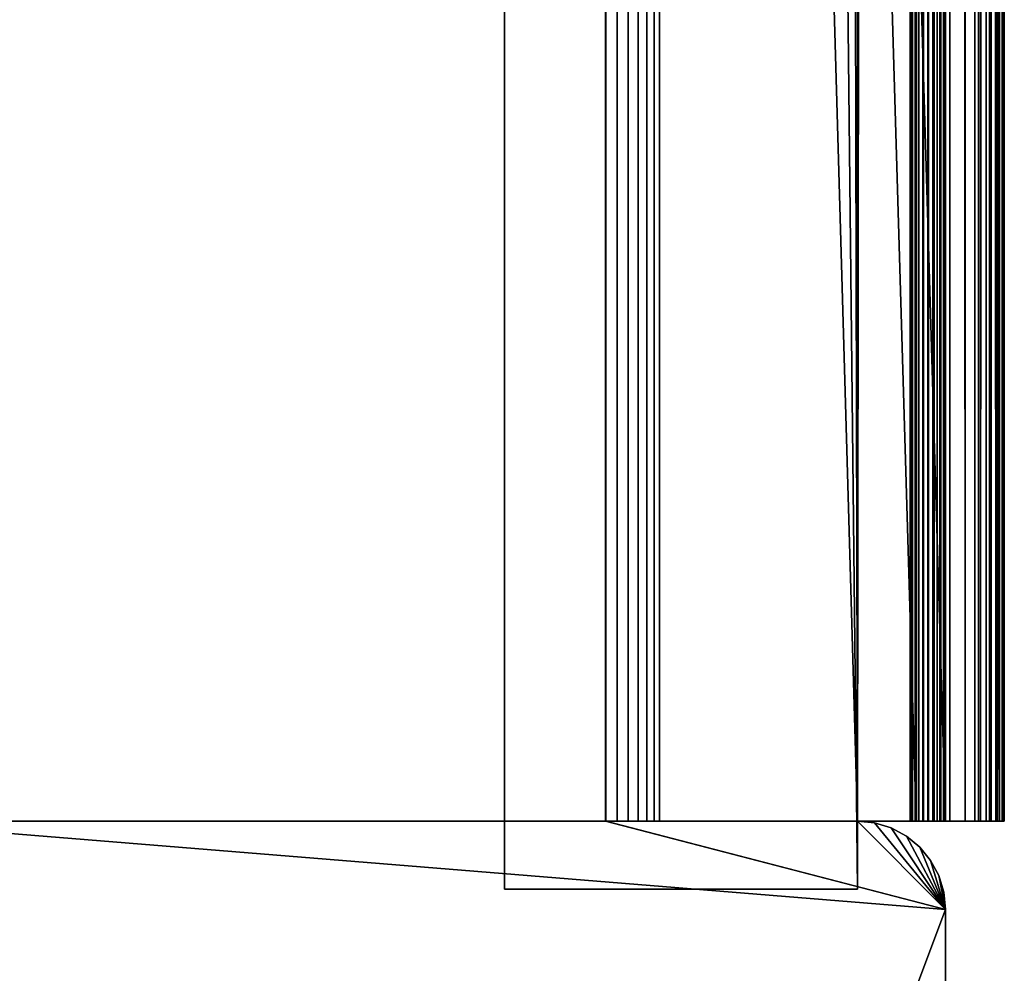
# Model space of a CAD drawing. Header units: metres. Extents: x -59 to 28, y 0 to 1740.
# Tile 3 of 112: x -16 to 1, y 50 to 66. Entities that reach past the tile are written whole.
import ezdxf

# ---------------------------------------------------------------- set-up
doc = ezdxf.new("R2010")
doc.units = ezdxf.units.M

msp = doc.modelspace()

# ---------------------------------------------------------------- linework, layer by layer
at = {"layer": 'ELYT3PV173'}
for points in [[(0.5, 1687.699951, 1436), (-57.788193, 52.299999, 1436), (-1.5, 1687.699951, 1436)], [(-57.788193, 52.299999, 1436), (0.5, 1687.699951, 1436), (-18.5, 52.299999, 1436)], [(-1.5, 1687.699951, 1436), (-57.788193, 52.299999, 1436), (-52, 1687.699951, 1436)], [(-52, 1687.699951, 1500), (-52.222115, 52.299999, 1500), (-5.785933, 1687.699951, 1500)], [(-52.222115, 52.299999, 1500), (-18.5, 52.299999, 1500), (-5.785933, 1687.699951, 1500)], [(-0.5, 52.299999), (-48.5, 1687.699951), (-1.5, 1687.699951)], [(-18.5, 52.299999), (-48.5, 1687.699951), (-1.5, 52.299999)], [(-1.5, 52.299999), (-48.5, 1687.699951), (-0.5, 52.299999)], [(-1.5, 52.299999, 17.368767), (-48.174313, 1687.699951, 13.285294), (-18.5, 52.299999, 15.88146)], [(-48.174313, 1687.699951, 13.285294), (0, 52.299999, 17.5), (-1.5, 1687.699951, 17.368767)], [(0, 52.299999, 17.5), (-48.174313, 1687.699951, 13.285294), (-1.5, 52.299999, 17.368767)], [(-5.785933, 1687.699951, 1500), (-18.5, 52.299999, 1500), (-5.785933, 52.299999, 1500)], [(-18.5, 52.299999, 1436), (0.5, 1687.699951, 1436), (-1.5, 52.299999, 1436)], [(-5.785933, 1687.699951, 1500), (-5.785933, 52.299999, 1500), (-5.777885, 1687.699951, 1500)], [(-5.785933, 52.299999, 1500), (-5.777885, 52.299999, 1500), (-5.777885, 1687.699951, 1500)], [(-5.777885, 1687.699951, 1500), (-5.777885, 52.299999, 1500), (-5.585695, 1687.699951, 1499.979736)], [(-5.777885, 52.299999, 1500), (-5.585695, 52.299999, 1499.979736), (-5.585695, 1687.699951, 1499.979736)], [(-5.585695, 1687.699951, 1499.979736), (-5.585695, 52.299999, 1499.979736), (-5.400982, 1687.699951, 1499.922974)], [(-5.585695, 52.299999, 1499.979736), (-5.400982, 52.299999, 1499.922974), (-5.400982, 1687.699951, 1499.922974)], [(-5.400982, 1687.699951, 1499.922974), (-5.400982, 52.299999, 1499.922974), (-5.230645, 1687.699951, 1499.831665)], [(-5.400982, 52.299999, 1499.922974), (-5.230645, 52.299999, 1499.831665), (-5.230645, 1687.699951, 1499.831665)], [(-5.230645, 1687.699951, 1499.831665), (-5.230645, 52.299999, 1499.831665), (-5.081047, 1687.699951, 1499.709351)], [(-5.230645, 52.299999, 1499.831665), (-5.081047, 52.299999, 1499.709351), (-5.081047, 1687.699951, 1499.709351)], [(-5.081047, 1687.699951, 1499.709351), (-5.081047, 52.299999, 1499.709351), (-4.957773, 1687.699951, 1499.560547)], [(-5.081047, 52.299999, 1499.709351), (-4.957773, 52.299999, 1499.560547), (-4.957773, 1687.699951, 1499.560547)], [(-4.957773, 1687.699951, 1499.560547), (-4.957773, 52.299999, 1499.560547), (-4.865428, 1687.699951, 1499.390747)], [(-4.957773, 52.299999, 1499.560547), (-4.865428, 52.299999, 1499.390747), (-4.865428, 1687.699951, 1499.390747)], [(-4.865428, 52.299999, 1499.390747), (-1.5, 52.299999, 1491.46228), (-4.865428, 1687.699951, 1499.390747)], [(-1.5, 52.299999, 1491.46228), (0.920505, 52.299999, 1485.76001), (-4.865428, 1687.699951, 1499.390747)], [(-4.865428, 1687.699951, 1499.390747), (0.920505, 52.299999, 1485.76001), (-1.5, 1687.699951, 1491.46228)], [(-1.5, 52.299999, 1436), (0.5, 1687.699951, 1436), (0.5, 52.299999, 1436)], [(-1.5, 1687.699951, 1491.46228), (0.920505, 52.299999, 1485.76001), (0.920505, 1687.699951, 1485.76001)], [(0, 1687.699951, 17.5), (-1.5, 1687.699951, 17.368767), (0, 52.299999, 17.5)], [(-0.5, 1687.699951), (-0.5, 52.299999), (-1.5, 1687.699951)], [(-0.590696, 1687.699951, 32.903996), (-0.590696, 52.299999, 32.903996), (-0.6, 1687.699951, 33)], [(-0.590696, 52.299999, 32.903996), (-0.6, 52.299999, 33), (-0.6, 1687.699951, 33)], [(-0.6, 52.299999, 34.495377), (-0.6, 1687.699951, 34.495377), (-0.6, 52.299999, 33)], [(-0.6, 1687.699951, 34.495377), (-0.6, 1687.699951, 33), (-0.6, 52.299999, 33)], [(-0.6, 1687.699951, 34.495377), (-0.6, 52.299999, 34.495377), (-0.590304, 1687.699951, 34.593822)], [(-0.6, 52.299999, 34.495377), (-0.590304, 52.299999, 34.593822), (-0.590304, 1687.699951, 34.593822)], [(-0.563132, 1687.699951, 32.811562), (-0.563132, 52.299999, 32.811562), (-0.590696, 1687.699951, 32.903996)], [(-0.563132, 52.299999, 32.811562), (-0.590696, 52.299999, 32.903996), (-0.590696, 1687.699951, 32.903996)], [(-0.590304, 1687.699951, 34.593822), (-0.590304, 52.299999, 34.593822), (-0.561588, 1687.699951, 34.688488)], [(-0.590304, 52.299999, 34.593822), (-0.561588, 52.299999, 34.688488), (-0.561588, 1687.699951, 34.688488)], [(-0.518332, 1687.699951, 32.726143), (-0.518332, 52.299999, 32.726143), (-0.563132, 1687.699951, 32.811562)], [(-0.518332, 52.299999, 32.726143), (-0.563132, 52.299999, 32.811562), (-0.563132, 1687.699951, 32.811562)], [(-0.561588, 1687.699951, 34.688488), (-0.561588, 52.299999, 34.688488), (-0.514956, 1687.699951, 34.77573)], [(-0.561588, 52.299999, 34.688488), (-0.514956, 52.299999, 34.77573), (-0.514956, 1687.699951, 34.77573)], [(-0.457965, 1687.699951, 32.650913), (-0.457965, 52.299999, 32.650913), (-0.518332, 1687.699951, 32.726143)], [(-0.457965, 52.299999, 32.650913), (-0.518332, 52.299999, 32.726143), (-0.518332, 1687.699951, 32.726143)], [(-0.514956, 1687.699951, 34.77573), (-0.514956, 52.299999, 34.77573), (-0.452199, 1687.699951, 34.8522)], [(-0.514956, 52.299999, 34.77573), (-0.452199, 52.299999, 34.8522), (-0.452199, 1687.699951, 34.8522)], [(-0.207365, 1687.699951, 0.028822), (-0.207365, 52.299999, 0.028822), (-0.5, 1687.699951)], [(-0.207365, 52.299999, 0.028822), (-0.5, 52.299999), (-0.5, 1687.699951)], [(-0.384276, 1687.699951, 32.588676), (-0.384276, 52.299999, 32.588676), (-0.457965, 1687.699951, 32.650913)], [(-0.384276, 52.299999, 32.588676), (-0.457965, 52.299999, 32.650913), (-0.457965, 1687.699951, 32.650913)], [(-0.452199, 1687.699951, 34.8522), (-0.452199, 52.299999, 34.8522), (-0.375731, 1687.699951, 34.914955)], [(-0.452199, 52.299999, 34.8522), (-0.375731, 52.299999, 34.914955), (-0.375731, 1687.699951, 34.914955)], [(-0.300008, 1687.699951, 32.541744), (-0.300008, 52.299999, 32.541744), (-0.384276, 1687.699951, 32.588676)], [(-0.300008, 52.299999, 32.541744), (-0.384276, 52.299999, 32.588676), (-0.384276, 1687.699951, 32.588676)], [(-0.375731, 1687.699951, 34.914955), (-0.375731, 52.299999, 34.914955), (-0.288488, 1687.699951, 34.961586)], [(-0.375731, 52.299999, 34.914955), (-0.288488, 52.299999, 34.961586), (-0.288488, 1687.699951, 34.961586)], [(-0.215736, 52.299999, 32.494816), (-0.300008, 52.299999, 32.541744), (-0.215736, 1687.699951, 32.494816)], [(-0.215736, 1687.699951, 32.494816), (-0.300008, 52.299999, 32.541744), (-0.300008, 1687.699951, 32.541744)], [(-0.288488, 1687.699951, 34.961586), (-0.288488, 52.299999, 34.961586), (-0.193824, 1687.699951, 34.990303)], [(-0.288488, 52.299999, 34.961586), (-0.193824, 52.299999, 34.990303), (-0.193824, 1687.699951, 34.990303)], [(-0.142043, 52.299999, 32.432579), (-0.215736, 52.299999, 32.494816), (-0.142043, 1687.699951, 32.432579)], [(-0.142043, 1687.699951, 32.432579), (-0.215736, 52.299999, 32.494816), (-0.215736, 1687.699951, 32.494816)], [(0.074025, 1687.699951, 0.114181), (0.074025, 52.299999, 0.114181), (-0.207365, 1687.699951, 0.028822)], [(0.074025, 52.299999, 0.114181), (-0.207365, 52.299999, 0.028822), (-0.207365, 1687.699951, 0.028822)], [(-0.193824, 1687.699951, 34.990303), (-0.193824, 52.299999, 34.990303), (-0.095377, 1687.699951, 35)], [(-0.193824, 52.299999, 34.990303), (-0.095377, 52.299999, 35), (-0.095377, 1687.699951, 35)], [(-0.081672, 1687.699951, 32.357349), (-0.142043, 52.299999, 32.432579), (-0.142043, 1687.699951, 32.432579)], [(-0.142043, 52.299999, 32.432579), (-0.081672, 1687.699951, 32.357349), (-0.081672, 52.299999, 32.357349)], [(0.5, 52.299999, 35), (0.5, 1687.699951, 35), (-0.095377, 52.299999, 35)], [(0.5, 1687.699951, 35), (-0.095377, 1687.699951, 35), (-0.095377, 52.299999, 35)], [(-0.081672, 1687.699951, 32.357349), (-0.03687, 1687.699951, 32.271927), (-0.081672, 52.299999, 32.357349)], [(-0.081672, 52.299999, 32.357349), (-0.03687, 1687.699951, 32.271927), (-0.03687, 52.299999, 32.271927)], [(-0.03687, 1687.699951, 32.271927), (-0.009304, 1687.699951, 32.179493), (-0.03687, 52.299999, 32.271927)], [(-0.03687, 52.299999, 32.271927), (-0.009304, 1687.699951, 32.179493), (-0.009304, 52.299999, 32.179493)], [(-0.009304, 1687.699951, 32.179493), (0, 1687.699951, 32.083485), (-0.009304, 52.299999, 32.179493)], [(-0.009304, 52.299999, 32.179493), (0, 1687.699951, 32.083485), (0, 52.299999, 32.083485)], [(0, 52.299999, 32.083485), (0, 1687.699951, 32.083485), (0, 52.299999, 17.5)], [(0, 1687.699951, 32.083485), (0, 1687.699951, 17.5), (0, 52.299999, 17.5)], [(0.333355, 1687.699951, 0.252796), (0.333355, 52.299999, 0.252796), (0.074025, 1687.699951, 0.114181)], [(0.333355, 52.299999, 0.252796), (0.074025, 52.299999, 0.114181), (0.074025, 1687.699951, 0.114181)], [(0.56066, 1687.699951, 0.43934), (0.56066, 52.299999, 0.43934), (0.333355, 1687.699951, 0.252796)], [(0.56066, 52.299999, 0.43934), (0.333355, 52.299999, 0.252796), (0.333355, 1687.699951, 0.252796)], [(0.597545, 1687.699951, 1436.009644), (0.597545, 52.299999, 1436.009644), (0.5, 1687.699951, 1436)], [(0.597545, 52.299999, 1436.009644), (0.5, 52.299999, 1436), (0.5, 1687.699951, 1436)], [(0.5, 1687.699951, 35), (0.5, 52.299999, 35), (0.597545, 1687.699951, 34.990391)], [(0.5, 52.299999, 35), (0.597545, 52.299999, 34.990391), (0.597545, 1687.699951, 34.990391)], [(0.747204, 1687.699951, 0.666645), (0.747204, 52.299999, 0.666645), (0.56066, 1687.699951, 0.43934)], [(0.747204, 52.299999, 0.666645), (0.56066, 52.299999, 0.43934), (0.56066, 1687.699951, 0.43934)], [(0.691342, 1687.699951, 1436.038086), (0.691342, 52.299999, 1436.038086), (0.597545, 1687.699951, 1436.009644)], [(0.691342, 52.299999, 1436.038086), (0.597545, 52.299999, 1436.009644), (0.597545, 1687.699951, 1436.009644)], [(0.597545, 1687.699951, 34.990391), (0.597545, 52.299999, 34.990391), (0.691342, 1687.699951, 34.961941)], [(0.597545, 52.299999, 34.990391), (0.691342, 52.299999, 34.961941), (0.691342, 1687.699951, 34.961941)], [(0.777785, 1687.699951, 1436.084229), (0.777785, 52.299999, 1436.084229), (0.691342, 1687.699951, 1436.038086)], [(0.777785, 52.299999, 1436.084229), (0.691342, 52.299999, 1436.038086), (0.691342, 1687.699951, 1436.038086)], [(0.691342, 1687.699951, 34.961941), (0.691342, 52.299999, 34.961941), (0.777785, 1687.699951, 34.915733)], [(0.691342, 52.299999, 34.961941), (0.777785, 52.299999, 34.915733), (0.777785, 1687.699951, 34.915733)], [(0.885819, 1687.699951, 0.925975), (0.885819, 52.299999, 0.925975), (0.747204, 1687.699951, 0.666645)], [(0.885819, 52.299999, 0.925975), (0.747204, 52.299999, 0.666645), (0.747204, 1687.699951, 0.666645)], [(0.853553, 1687.699951, 1436.146484), (0.853553, 52.299999, 1436.146484), (0.777785, 1687.699951, 1436.084229)], [(0.853553, 52.299999, 1436.146484), (0.777785, 52.299999, 1436.084229), (0.777785, 1687.699951, 1436.084229)], [(0.777785, 1687.699951, 34.915733), (0.777785, 52.299999, 34.915733), (0.853553, 1687.699951, 34.853554)], [(0.777785, 52.299999, 34.915733), (0.853553, 52.299999, 34.853554), (0.853553, 1687.699951, 34.853554)], [(0.915735, 1687.699951, 1436.222168), (0.915735, 52.299999, 1436.222168), (0.853553, 1687.699951, 1436.146484)], [(0.915735, 52.299999, 1436.222168), (0.853553, 52.299999, 1436.146484), (0.853553, 1687.699951, 1436.146484)], [(0.853553, 1687.699951, 34.853554), (0.853553, 52.299999, 34.853554), (0.915735, 1687.699951, 34.777786)], [(0.853553, 52.299999, 34.853554), (0.915735, 52.299999, 34.777786), (0.915735, 1687.699951, 34.777786)], [(0.971178, 1687.699951, 1.207365), (0.971178, 52.299999, 1.207365), (0.885819, 1687.699951, 0.925975)], [(0.971178, 52.299999, 1.207365), (0.885819, 52.299999, 0.925975), (0.885819, 1687.699951, 0.925975)], [(0.96194, 1687.699951, 1436.308716), (0.96194, 52.299999, 1436.308716), (0.915735, 1687.699951, 1436.222168)], [(0.96194, 52.299999, 1436.308716), (0.915735, 52.299999, 1436.222168), (0.915735, 1687.699951, 1436.222168)], [(0.915735, 1687.699951, 34.777786), (0.915735, 52.299999, 34.777786), (0.96194, 1687.699951, 34.691341)], [(0.915735, 52.299999, 34.777786), (0.96194, 52.299999, 34.691341), (0.96194, 1687.699951, 34.691341)], [(0.920505, 1687.699951, 1485.76001), (0.920505, 52.299999, 1485.76001), (0.964404, 1687.699951, 1485.633667)], [(0.920505, 52.299999, 1485.76001), (0.964404, 52.299999, 1485.633667), (0.964404, 1687.699951, 1485.633667)], [(0.990393, 1687.699951, 1436.402466), (0.990393, 52.299999, 1436.402466), (0.96194, 1687.699951, 1436.308716)], [(0.990393, 52.299999, 1436.402466), (0.96194, 52.299999, 1436.308716), (0.96194, 1687.699951, 1436.308716)], [(0.96194, 1687.699951, 34.691341), (0.96194, 52.299999, 34.691341), (0.990393, 1687.699951, 34.597546)], [(0.96194, 52.299999, 34.691341), (0.990393, 52.299999, 34.597546), (0.990393, 1687.699951, 34.597546)], [(0.964404, 1687.699951, 1485.633667), (0.964404, 52.299999, 1485.633667), (0.991061, 1687.699951, 1485.502686)], [(0.964404, 52.299999, 1485.633667), (0.991061, 52.299999, 1485.502686), (0.991061, 1687.699951, 1485.502686)], [(1, 1687.699951, 1.5), (1, 52.299999, 1.5), (0.971178, 1687.699951, 1.207365)], [(1, 52.299999, 1.5), (0.971178, 52.299999, 1.207365), (0.971178, 1687.699951, 1.207365)], [(1, 1687.699951, 1436.5), (1, 52.299999, 1436.5), (0.990393, 1687.699951, 1436.402466)], [(1, 52.299999, 1436.5), (0.990393, 52.299999, 1436.402466), (0.990393, 1687.699951, 1436.402466)], [(0.990393, 1687.699951, 34.597546), (0.990393, 52.299999, 34.597546), (1, 1687.699951, 34.5)], [(0.990393, 52.299999, 34.597546), (1, 52.299999, 34.5), (1, 1687.699951, 34.5)], [(0.991061, 1687.699951, 1485.502686), (0.991061, 52.299999, 1485.502686), (1, 1687.699951, 1485.369263)], [(0.991061, 52.299999, 1485.502686), (1, 52.299999, 1485.369263), (1, 1687.699951, 1485.369263)], [(1, 52.299999, 1485.369263), (1, 52.299999, 1436.5), (1, 1687.699951, 1485.369263)], [(1, 52.299999, 1436.5), (1, 1687.699951, 1436.5), (1, 1687.699951, 1485.369263)], [(1, 52.299999, 34.5), (1, 52.299999, 1.5), (1, 1687.699951, 34.5)], [(1, 52.299999, 1.5), (1, 1687.699951, 1.5), (1, 1687.699951, 34.5)], [(-18.5, 1.5, 1500), (0, 50.799999, 1500), (-18.5, 52.299999, 1500)], [(-18.5, 52.299999, 1500), (0, 50.799999, 1500), (-5.785933, 52.299999, 1500)], [(-1.5, 52.299999, 17.368767), (-18.5, 52.299999, 15.88146), (-1.5, 52.299999, 1436)], [(-18.5, 52.299999, 15.88146), (-18.5, 52.299999, 1436), (-1.5, 52.299999, 1436)], [(-18.5, 1.5), (-18.5, 52.299999), (0, 50.799999)], [(0, 50.799999), (-18.5, 52.299999), (-1.5, 52.299999)], [(-5.785933, 52.299999, 1500), (0, 50.799999, 1500), (-5.777885, 52.299999, 1500)], [(-5.777885, 52.299999, 1500), (0, 50.799999, 1500), (-1.5, 52.299999, 1500)], [(-1.5, 52.299999, 1500), (-5.585695, 52.299999, 1499.979736), (-5.777885, 52.299999, 1500)], [(-5.585695, 52.299999, 1499.979736), (-1.5, 52.299999, 1500), (-5.400982, 52.299999, 1499.922974)], [(-5.400982, 52.299999, 1499.922974), (-1.5, 52.299999, 1500), (-5.230645, 52.299999, 1499.831665)], [(-5.230645, 52.299999, 1499.831665), (-1.5, 52.299999, 1500), (-5.081047, 52.299999, 1499.709351)], [(-5.081047, 52.299999, 1499.709351), (-1.5, 52.299999, 1500), (-4.957773, 52.299999, 1499.560547)], [(-4.957773, 52.299999, 1499.560547), (-1.5, 52.299999, 1500), (-4.865428, 52.299999, 1499.390747)], [(-4.865428, 52.299999, 1499.390747), (-1.5, 52.299999, 1500), (-1.5, 52.299999, 1491.46228)], [(-1.5, 52.299999, 1500), (0, 50.799999, 1500), (-1.207365, 52.271179, 1500)], [(-1.5, 52.299999), (-1.207365, 52.271179, 1500), (-1.207365, 52.271179)], [(-1.5, 52.299999, 17.368767), (-1.207365, 52.271179, 1500), (-1.5, 52.299999)], [(-1.5, 52.299999, 1436), (-1.207365, 52.271179, 1500), (-1.5, 52.299999, 17.368767)], [(-1.207365, 52.271179, 1500), (-1.5, 52.299999, 1491.46228), (-1.5, 52.299999, 1500)], [(-1.5, 52.299999, 1491.46228), (-1.207365, 52.271179, 1500), (-1.5, 52.299999, 1436)], [(0.5, 52.299999, 1436), (1, 52.299999, 1436.5), (-1.5, 52.299999, 1436)], [(-1.5, 52.299999, 1436), (1, 52.299999, 1436.5), (-1.5, 52.299999, 1491.46228)], [(1, 52.299999, 1436.5), (1, 52.299999, 1485.369263), (-1.5, 52.299999, 1491.46228)], [(0.991061, 52.299999, 1485.502686), (-1.5, 52.299999, 1491.46228), (1, 52.299999, 1485.369263)], [(0.964404, 52.299999, 1485.633667), (-1.5, 52.299999, 1491.46228), (0.991061, 52.299999, 1485.502686)], [(0.920505, 52.299999, 1485.76001), (-1.5, 52.299999, 1491.46228), (0.964404, 52.299999, 1485.633667)], [(-1.5, 52.299999), (0, 52.299999, 17.5), (-1.5, 52.299999, 17.368767)], [(0.885819, 52.299999, 0.925975), (-1.5, 52.299999), (0.747204, 52.299999, 0.666645)], [(0.747204, 52.299999, 0.666645), (-1.5, 52.299999), (0.56066, 52.299999, 0.43934)], [(0.56066, 52.299999, 0.43934), (-1.5, 52.299999), (0.333355, 52.299999, 0.252796)], [(0.333355, 52.299999, 0.252796), (-1.5, 52.299999), (0.074025, 52.299999, 0.114181)], [(0.074025, 52.299999, 0.114181), (-1.5, 52.299999), (-0.207365, 52.299999, 0.028822)], [(-1.5, 52.299999), (-0.5, 52.299999), (-0.207365, 52.299999, 0.028822)], [(1, 52.299999, 1.5), (-1.5, 52.299999), (0.971178, 52.299999, 1.207365)], [(-1.5, 52.299999), (1, 52.299999, 1.5), (0, 52.299999, 17.5)], [(0.971178, 52.299999, 1.207365), (-1.5, 52.299999), (0.885819, 52.299999, 0.925975)], [(-1.207365, 52.271179), (0, 50.799999), (-1.5, 52.299999)], [(-1.207365, 52.271179, 1500), (0, 50.799999, 1500), (-0.925975, 52.185818, 1500)], [(-1.207365, 52.271179), (-1.207365, 52.271179, 1500), (-0.925975, 52.185818)], [(-1.207365, 52.271179, 1500), (-0.925975, 52.185818, 1500), (-0.925975, 52.185818)], [(-0.925975, 52.185818), (0, 50.799999), (-1.207365, 52.271179)], [(-0.6, 52.299999, 34.495377), (1, 52.299999, 34.5), (-0.590304, 52.299999, 34.593822)], [(-0.6, 52.299999, 33), (1, 52.299999, 34.5), (-0.6, 52.299999, 34.495377)], [(-0.590696, 52.299999, 32.903996), (1, 52.299999, 34.5), (-0.6, 52.299999, 33)], [(-0.563132, 52.299999, 32.811562), (1, 52.299999, 34.5), (-0.590696, 52.299999, 32.903996)], [(-0.561588, 52.299999, 34.688488), (-0.590304, 52.299999, 34.593822), (0.96194, 52.299999, 34.691341)], [(0.96194, 52.299999, 34.691341), (-0.590304, 52.299999, 34.593822), (0.990393, 52.299999, 34.597546)], [(-0.590304, 52.299999, 34.593822), (1, 52.299999, 34.5), (0.990393, 52.299999, 34.597546)], [(-0.518332, 52.299999, 32.726143), (1, 52.299999, 34.5), (-0.563132, 52.299999, 32.811562)], [(-0.514956, 52.299999, 34.77573), (-0.561588, 52.299999, 34.688488), (0.915735, 52.299999, 34.777786)], [(0.915735, 52.299999, 34.777786), (-0.561588, 52.299999, 34.688488), (0.96194, 52.299999, 34.691341)], [(-0.457965, 52.299999, 32.650913), (1, 52.299999, 34.5), (-0.518332, 52.299999, 32.726143)], [(-0.452199, 52.299999, 34.8522), (-0.514956, 52.299999, 34.77573), (0.853553, 52.299999, 34.853554)], [(0.853553, 52.299999, 34.853554), (-0.514956, 52.299999, 34.77573), (0.915735, 52.299999, 34.777786)], [(-0.384276, 52.299999, 32.588676), (1, 52.299999, 34.5), (-0.457965, 52.299999, 32.650913)], [(-0.375731, 52.299999, 34.914955), (-0.452199, 52.299999, 34.8522), (0.777785, 52.299999, 34.915733)], [(0.777785, 52.299999, 34.915733), (-0.452199, 52.299999, 34.8522), (0.853553, 52.299999, 34.853554)], [(-0.300008, 52.299999, 32.541744), (1, 52.299999, 34.5), (-0.384276, 52.299999, 32.588676)], [(-0.288488, 52.299999, 34.961586), (-0.375731, 52.299999, 34.914955), (0.691342, 52.299999, 34.961941)], [(0.691342, 52.299999, 34.961941), (-0.375731, 52.299999, 34.914955), (0.777785, 52.299999, 34.915733)], [(-0.215736, 52.299999, 32.494816), (1, 52.299999, 34.5), (-0.300008, 52.299999, 32.541744)], [(-0.193824, 52.299999, 34.990303), (-0.288488, 52.299999, 34.961586), (0.597545, 52.299999, 34.990391)], [(0.597545, 52.299999, 34.990391), (-0.288488, 52.299999, 34.961586), (0.691342, 52.299999, 34.961941)], [(-0.142043, 52.299999, 32.432579), (1, 52.299999, 34.5), (-0.215736, 52.299999, 32.494816)], [(-0.095377, 52.299999, 35), (-0.193824, 52.299999, 34.990303), (0.597545, 52.299999, 34.990391)], [(-0.081672, 52.299999, 32.357349), (1, 52.299999, 34.5), (-0.142043, 52.299999, 32.432579)], [(0.597545, 52.299999, 34.990391), (0.5, 52.299999, 35), (-0.095377, 52.299999, 35)], [(-0.03687, 52.299999, 32.271927), (1, 52.299999, 34.5), (-0.081672, 52.299999, 32.357349)], [(-0.009304, 52.299999, 32.179493), (1, 52.299999, 34.5), (-0.03687, 52.299999, 32.271927)], [(0, 52.299999, 32.083485), (1, 52.299999, 34.5), (-0.009304, 52.299999, 32.179493)], [(1, 52.299999, 1.5), (1, 52.299999, 34.5), (0, 52.299999, 17.5)], [(0, 52.299999, 17.5), (1, 52.299999, 34.5), (0, 52.299999, 32.083485)], [(0.597545, 52.299999, 1436.009644), (1, 52.299999, 1436.5), (0.5, 52.299999, 1436)], [(0.691342, 52.299999, 1436.038086), (1, 52.299999, 1436.5), (0.597545, 52.299999, 1436.009644)], [(0.777785, 52.299999, 1436.084229), (1, 52.299999, 1436.5), (0.691342, 52.299999, 1436.038086)], [(0.853553, 52.299999, 1436.146484), (1, 52.299999, 1436.5), (0.777785, 52.299999, 1436.084229)], [(0.915735, 52.299999, 1436.222168), (1, 52.299999, 1436.5), (0.853553, 52.299999, 1436.146484)], [(0.96194, 52.299999, 1436.308716), (1, 52.299999, 1436.5), (0.915735, 52.299999, 1436.222168)], [(1, 52.299999, 1436.5), (0.96194, 52.299999, 1436.308716), (0.990393, 52.299999, 1436.402466)], [(-0.925975, 52.185818, 1500), (0, 50.799999, 1500), (-0.666645, 52.047203, 1500)], [(-0.925975, 52.185818), (-0.925975, 52.185818, 1500), (-0.666645, 52.047203)], [(-0.925975, 52.185818, 1500), (-0.666645, 52.047203, 1500), (-0.666645, 52.047203)], [(-0.666645, 52.047203), (0, 50.799999), (-0.925975, 52.185818)], [(-0.666645, 52.047203, 1500), (0, 50.799999, 1500), (-0.43934, 51.860661, 1500)], [(-0.666645, 52.047203), (-0.666645, 52.047203, 1500), (-0.43934, 51.860661)], [(-0.666645, 52.047203, 1500), (-0.43934, 51.860661, 1500), (-0.43934, 51.860661)], [(-0.43934, 51.860661), (0, 50.799999), (-0.666645, 52.047203)], [(-0.43934, 51.860661, 1500), (0, 50.799999, 1500), (-0.252796, 51.633354, 1500)], [(-0.43934, 51.860661), (-0.43934, 51.860661, 1500), (-0.252796, 51.633354)], [(-0.43934, 51.860661, 1500), (-0.252796, 51.633354, 1500), (-0.252796, 51.633354)], [(-0.252796, 51.633354), (0, 50.799999), (-0.43934, 51.860661)], [(-0.252796, 51.633354, 1500), (0, 50.799999, 1500), (-0.114181, 51.374023, 1500)], [(-0.252796, 51.633354), (-0.252796, 51.633354, 1500), (-0.114181, 51.374023)], [(-0.252796, 51.633354, 1500), (-0.114181, 51.374023, 1500), (-0.114181, 51.374023)], [(-0.114181, 51.374023), (0, 50.799999), (-0.252796, 51.633354)], [(-0.114181, 51.374023, 1500), (0, 50.799999, 1500), (-0.028822, 51.092636, 1500)], [(-0.114181, 51.374023), (-0.114181, 51.374023, 1500), (-0.028822, 51.092636)], [(-0.114181, 51.374023, 1500), (-0.028822, 51.092636, 1500), (-0.028822, 51.092636)], [(0, 50.799999), (-0.114181, 51.374023), (-0.028822, 51.092636)], [(-0.028822, 51.092636), (-0.028822, 51.092636, 1500), (0, 50.799999)], [(-0.028822, 51.092636, 1500), (0, 50.799999, 1500), (0, 50.799999)], [(0, 1.5, 1500), (0, 50.799999, 1500), (-18.5, 1.5, 1500)], [(0, 1.5), (-18.5, 1.5), (0, 50.799999)], [(0, 1.5, 1500), (0, 1.5), (0, 50.799999, 1500)], [(0, 1.5), (0, 50.799999), (0, 50.799999, 1500)]]:
    msp.add_3dface(points, dxfattribs=at)
at = {"layer": 'ELYT3PV174'}
for points in [[(-7.5, 51.14637, 21), (-7.5, 51.14637, 1441), (-7.5, 612.175232, 21)], [(-7.5, 51.14637, 1441), (-7.5, 612.175232, 1441), (-7.5, 612.175232, 21)], [(-7.5, 51.14637, 21), (-7.5, 612.175232, 21), (-1.5, 51.146362, 21)], [(-7.5, 612.175232, 21), (-1.5, 612.146362, 21), (-1.5, 51.146362, 21)], [(-7.5, 51.14637, 1441), (-1.5, 51.146362, 1441), (-7.5, 612.175232, 1441)], [(-1.5, 51.146362, 1441), (-1.5, 612.146362, 1441), (-7.5, 612.175232, 1441)], [(-1.5, 612.146362, 21), (-1.5, 612.146362, 1441), (-1.5, 51.146362, 21)], [(-1.5, 612.146362, 1441), (-1.5, 51.146362, 1441), (-1.5, 51.146362, 21)], [(-1.5, 51.146362, 21), (-1.5, 51.146362, 1441), (-7.5, 51.14637, 21)], [(-1.5, 51.146362, 1441), (-7.5, 51.14637, 1441), (-7.5, 51.14637, 21)]]:
    msp.add_3dface(points, dxfattribs=at)

doc.saveas('drawing.dxf')
